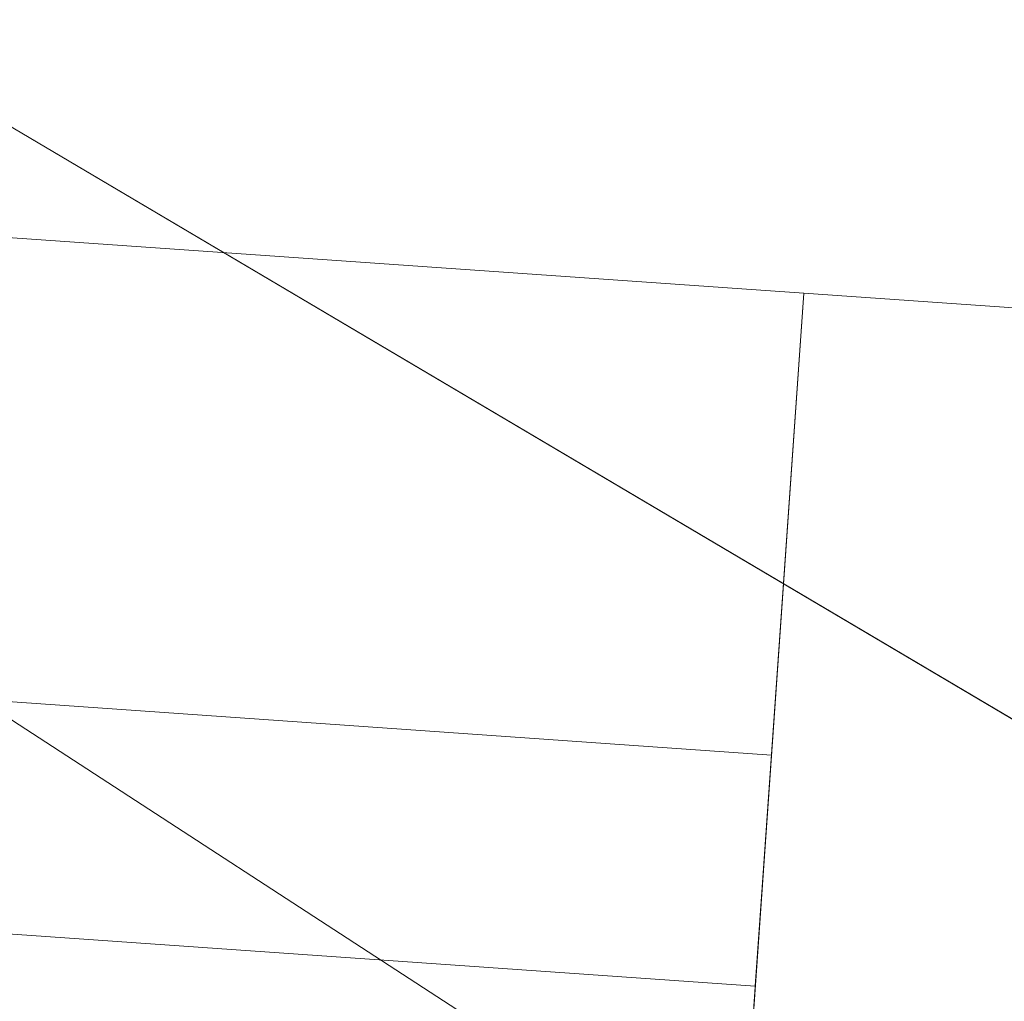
# Model space of a CAD drawing. Header units: millimetres. Extents: x -430348 to -225823, y -86243 to 5084.
# Tile 9 of 256: x -418872 to -418829, y -56927 to -56885. Entities that reach past the tile are written whole.
import ezdxf

# ---------------------------------------------------------------- set-up
doc = ezdxf.new("R2010")
doc.units = ezdxf.units.MM
for name, color, linetype, lineweight in [('A-GLAZ-CURT', 52, 'Continuous', 9), ('A-GLAZ-CWMG', 51, 'Continuous', 9), ('A-ROOF', 132, 'Continuous', 9), ('A-WALL', 113, 'Continuous', 9)]:
    doc.layers.add(name, color=color, linetype=linetype, lineweight=lineweight)

# ---------------------------------------------------------------- blocks, each defined once
blk = doc.blocks.new('System Panel - Glazed-494395-_3D_ Copy 1')
at = {"layer": 'A-GLAZ-CURT', "transparency": 33554471}
mesh = blk.add_polyface(dxfattribs=at)
corners = [(-291.9346414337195, 5), (-291.9346414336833, 5, 865.0000000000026), (291.9346414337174, 5, 865.0000000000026), (291.9346414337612, 5)]
mesh.append_faces([[corners[k] for k in face] for face in [(2, 3, 0, 1)]])
mesh = blk.add_polyface(dxfattribs=at)
corners = [(291.9346414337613, -5), (-291.9346414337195, -5), (-291.9346414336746, 5), (291.9346414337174, 5)]
mesh.append_faces([[corners[k] for k in face] for face in [(0, 1, 2, 3)]])
mesh = blk.add_polyface(dxfattribs=at)
corners = [(-291.9346414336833, -5, 865.0000000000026), (291.9346414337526, -5, 865.0000000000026), (291.9346414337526, 5, 865.0000000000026), (-291.9346414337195, 5, 865.0000000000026)]
mesh.append_faces([[corners[k] for k in face] for face in [(0, 1, 2, 3)]])
mesh = blk.add_polyface(dxfattribs=at)
corners = [(291.9346414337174, -5, 865.0000000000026), (291.9346414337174, -5), (291.9346414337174, 5), (291.9346414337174, 5, 865.0000000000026)]
mesh.append_faces([[corners[k] for k in face] for face in [(0, 1, 2, 3)]])
mesh = blk.add_polyface(dxfattribs=at)
corners = [(-291.9346414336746, -5), (291.9346414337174, -5), (291.9346414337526, -5, 865.0000000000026), (-291.9346414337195, -5, 865.0000000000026)]
mesh.append_faces([[corners[k] for k in face] for face in [(2, 3, 0, 1)]])
blk = doc.blocks.new('System Panel - Glazed-494427-_3D_ Copy 1')
at = {"layer": 'A-GLAZ-CURT', "transparency": 33554471}
mesh = blk.add_polyface(dxfattribs=at)
corners = [(-291.9346414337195, 5), (-291.9346414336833, 5, 1105), (291.9346414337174, 5, 1105), (291.9346414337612, 5)]
mesh.append_faces([[corners[k] for k in face] for face in [(2, 3, 0, 1)]])
mesh = blk.add_polyface(dxfattribs=at)
corners = [(291.9346414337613, -5), (-291.9346414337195, -5), (-291.9346414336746, 5), (291.9346414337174, 5)]
mesh.append_faces([[corners[k] for k in face] for face in [(0, 1, 2, 3)]])
mesh = blk.add_polyface(dxfattribs=at)
corners = [(-291.9346414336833, -5, 1105), (291.9346414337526, -5, 1105), (291.9346414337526, 5, 1105), (-291.9346414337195, 5, 1105)]
mesh.append_faces([[corners[k] for k in face] for face in [(0, 1, 2, 3)]])
mesh = blk.add_polyface(dxfattribs=at)
corners = [(291.9346414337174, -5, 1105), (291.9346414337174, -5), (291.9346414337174, 5), (291.9346414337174, 5, 1105)]
mesh.append_faces([[corners[k] for k in face] for face in [(0, 1, 2, 3)]])
mesh = blk.add_polyface(dxfattribs=at)
corners = [(-291.9346414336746, -5), (291.9346414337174, -5), (291.9346414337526, -5, 1105), (-291.9346414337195, -5, 1105)]
mesh.append_faces([[corners[k] for k in face] for face in [(2, 3, 0, 1)]])
blk = doc.blocks.new('System Panel - Glazed-494438-_3D_ Copy 1')
at = {"layer": 'A-GLAZ-CURT', "transparency": 33554471}
mesh = blk.add_polyface(dxfattribs=at)
corners = [(-291.9346414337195, 5), (-291.9346414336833, 5, 244.9999999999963), (291.9346414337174, 5, 244.9999999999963), (291.9346414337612, 5)]
mesh.append_faces([[corners[k] for k in face] for face in [(2, 3, 0, 1)]])
mesh = blk.add_polyface(dxfattribs=at)
corners = [(291.9346414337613, -5), (-291.9346414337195, -5), (-291.9346414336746, 5), (291.9346414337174, 5)]
mesh.append_faces([[corners[k] for k in face] for face in [(0, 1, 2, 3)]])
mesh = blk.add_polyface(dxfattribs=at)
corners = [(-291.9346414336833, -5, 244.9999999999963), (291.9346414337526, -5, 244.9999999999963), (291.9346414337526, 5, 244.9999999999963), (-291.9346414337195, 5, 244.9999999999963)]
mesh.append_faces([[corners[k] for k in face] for face in [(0, 1, 2, 3)]])
mesh = blk.add_polyface(dxfattribs=at)
corners = [(291.9346414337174, -5, 244.9999999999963), (291.9346414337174, -5), (291.9346414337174, 5), (291.9346414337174, 5, 244.9999999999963)]
mesh.append_faces([[corners[k] for k in face] for face in [(0, 1, 2, 3)]])
mesh = blk.add_polyface(dxfattribs=at)
corners = [(-291.9346414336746, -5), (291.9346414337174, -5), (291.9346414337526, -5, 244.9999999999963), (-291.9346414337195, -5, 244.9999999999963)]
mesh.append_faces([[corners[k] for k in face] for face in [(2, 3, 0, 1)]])
blk = doc.blocks.new('Rectangular Mullion - 50mm x 50mm-494392-_3D_ Copy 1')
at = {"layer": 'A-GLAZ-CWMG'}
mesh = blk.add_polyface(dxfattribs=at)
corners = [(0, 25), (-50, 25), (-50, -25), (0, -25)]
mesh.append_faces([[corners[k] for k in face] for face in [(2, 3, 0, 1)]])
mesh = blk.add_polyface(dxfattribs=at)
corners = [(-50, 25), (0, 25), (0, 25.00000000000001, -583.8692828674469), (-50, 25.00000000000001, -583.8692828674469)]
mesh.append_faces([[corners[k] for k in face] for face in [(3, 0, 1, 2)]])
mesh = blk.add_polyface(dxfattribs=at)
corners = [(-50, -25), (-50, 25), (-50, 25.00000000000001, -583.8692828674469), (-50, -24.99999999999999, -583.8692828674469)]
mesh.append_faces([[corners[k] for k in face] for face in [(3, 0, 1, 2)]])
mesh = blk.add_polyface(dxfattribs=at)
corners = [(0, 25), (0, -25), (0, -24.99999999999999, -583.8692828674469), (0, 25.00000000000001, -583.8692828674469)]
mesh.append_faces([[corners[k] for k in face] for face in [(3, 0, 1, 2)]])
mesh = blk.add_polyface(dxfattribs=at)
corners = [(0, -25), (-50, -25), (-50, -24.99999999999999, -583.8692828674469), (0, -24.99999999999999, -583.8692828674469)]
mesh.append_faces([[corners[k] for k in face] for face in [(3, 0, 1, 2)]])
blk = doc.blocks.new('Rectangular Mullion - 50mm x 50mm-225191-_3D_ Copy 1')
at = {"layer": 'A-GLAZ-CWMG'}
mesh = blk.add_polyface(dxfattribs=at)
corners = [(0, 24.99999999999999), (-50, 24.99999999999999), (-50, -25), (0, -25)]
mesh.append_faces([[corners[k] for k in face] for face in [(3, 0, 1, 2)]])
mesh = blk.add_polyface(dxfattribs=at)
corners = [(-50, -25), (-50, 24.99999999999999), (-50, 24.99999999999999, -940.0000000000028), (-50, -25, -940.0000000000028)]
mesh.append_faces([[corners[k] for k in face] for face in [(3, 0, 1, 2)]])
mesh = blk.add_polyface(dxfattribs=at)
corners = [(0, -25), (-50, -25), (-50, -25, -940.0000000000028), (0, -25, -940.0000000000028)]
mesh.append_faces([[corners[k] for k in face] for face in [(3, 0, 1, 2)]])
blk = doc.blocks.new('Rectangular Mullion - 50mm x 50mm-494393-_3D_ Copy 1')
at = {"layer": 'A-GLAZ-CWMG'}
mesh = blk.add_polyface(dxfattribs=at)
corners = [(0, 25, -583.8692828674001), (0, -25.00000000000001, -583.8692828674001), (-50, -25.00000000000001, -583.8692828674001), (-50, 25, -583.8692828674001)]
mesh.append_faces([[corners[k] for k in face] for face in [(0, 1, 2, 3)]])
mesh = blk.add_polyface(dxfattribs=at)
corners = [(-50, 25.00000000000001), (0, 25.00000000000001), (0, 25, -583.8692828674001), (-50, 25, -583.8692828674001)]
mesh.append_faces([[corners[k] for k in face] for face in [(3, 0, 1, 2)]])
mesh = blk.add_polyface(dxfattribs=at)
corners = [(-50, -25), (-50, 25.00000000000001), (-50, 25, -583.8692828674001), (-50, -25.00000000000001, -583.8692828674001)]
mesh.append_faces([[corners[k] for k in face] for face in [(3, 0, 1, 2)]])
mesh = blk.add_polyface(dxfattribs=at)
corners = [(0, 25.00000000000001), (0, -25), (0, -25.00000000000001, -583.8692828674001), (0, 25, -583.8692828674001)]
mesh.append_faces([[corners[k] for k in face] for face in [(3, 0, 1, 2)]])
mesh = blk.add_polyface(dxfattribs=at)
corners = [(0, -25), (-50, -25), (-50, -25.00000000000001, -583.8692828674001), (0, -25.00000000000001, -583.8692828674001)]
mesh.append_faces([[corners[k] for k in face] for face in [(3, 0, 1, 2)]])
blk = doc.blocks.new('Rectangular Mullion - 50mm x 50mm-494394-_3D_ Copy 1')
at = {"layer": 'A-GLAZ-CWMG'}
mesh = blk.add_polyface(dxfattribs=at)
corners = [(25, 25), (-25, 25), (-25, -25), (25, -25)]
mesh.append_faces([[corners[k] for k in face] for face in [(2, 3, 0, 1)]])
mesh = blk.add_polyface(dxfattribs=at)
corners = [(-25, 25), (25, 25), (25, 25.00000000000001, -583.8692828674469), (-25, 25.00000000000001, -583.8692828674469)]
mesh.append_faces([[corners[k] for k in face] for face in [(3, 0, 1, 2)]])
mesh = blk.add_polyface(dxfattribs=at)
corners = [(-25, -25), (-25, 25), (-25, 25.00000000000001, -583.8692828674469), (-25, -24.99999999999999, -583.8692828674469)]
mesh.append_faces([[corners[k] for k in face] for face in [(3, 0, 1, 2)]])
mesh = blk.add_polyface(dxfattribs=at)
corners = [(25, 25), (25, -25), (25, -24.99999999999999, -583.8692828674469), (25, 25.00000000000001, -583.8692828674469)]
mesh.append_faces([[corners[k] for k in face] for face in [(3, 0, 1, 2)]])
mesh = blk.add_polyface(dxfattribs=at)
corners = [(25, -25), (-25, -25), (-25, -24.99999999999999, -583.8692828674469), (25, -24.99999999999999, -583.8692828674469)]
mesh.append_faces([[corners[k] for k in face] for face in [(3, 0, 1, 2)]])
blk = doc.blocks.new('Rectangular Mullion - 50mm x 50mm-494476-_3D_ Copy 1')
at = {"layer": 'A-GLAZ-CWMG'}
mesh = blk.add_polyface(dxfattribs=at)
corners = [(0, 24.99999999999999, -319.9999999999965), (0, -25, -319.9999999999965), (-50, -25, -319.9999999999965), (-50, 24.99999999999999, -319.9999999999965)]
mesh.append_faces([[corners[k] for k in face] for face in [(3, 0, 1, 2)]])
mesh = blk.add_polyface(dxfattribs=at)
corners = [(-50, -25), (-50, 24.99999999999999), (-50, 24.99999999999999, -319.9999999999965), (-50, -25, -319.9999999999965)]
mesh.append_faces([[corners[k] for k in face] for face in [(3, 0, 1, 2)]])
mesh = blk.add_polyface(dxfattribs=at)
corners = [(0, -25), (-50, -25), (-50, -25, -319.9999999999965), (0, -25, -319.9999999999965)]
mesh.append_faces([[corners[k] for k in face] for face in [(0, 1, 2, 3)]])
blk = doc.blocks.new('Rectangular Mullion - 50mm x 50mm-494475-_3D_ Copy 1')
at = {"layer": 'A-GLAZ-CWMG'}
mesh = blk.add_polyface(dxfattribs=at)
corners = [(0, 24.99999999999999), (-50, 24.99999999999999), (-50, -25), (0, -25)]
mesh.append_faces([[corners[k] for k in face] for face in [(3, 0, 1, 2)]])
mesh = blk.add_polyface(dxfattribs=at)
corners = [(-50, -25), (-50, 24.99999999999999), (-50, 24.99999999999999, -1180), (-50, -25, -1180)]
mesh.append_faces([[corners[k] for k in face] for face in [(0, 1, 2, 3)]])
mesh = blk.add_polyface(dxfattribs=at)
corners = [(0, -25), (-50, -25), (-50, -25, -1180), (0, -25, -1180)]
mesh.append_faces([[corners[k] for k in face] for face in [(0, 1, 2, 3)]])
blk = doc.blocks.new('Walls 121 - Walls 2-496146-_3D_ Copy 1')
at = {"layer": 'A-WALL'}
mesh = blk.add_polyface(dxfattribs=at)
corners = [(-419034.4157745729, -57471.42524221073, 64146.87257296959), (-421072.2754361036, -54863.0838208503, 64146.87257296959), (-420643.1039297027, -54527.77829159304, 64146.87257296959), (-418605.2442681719, -57136.11971295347, 64146.87257296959)]
mesh.append_faces([[corners[k] for k in face] for face in [(3, 0, 1, 2)]])
mesh = blk.add_polyface(dxfattribs=at)
corners = [(-420643.1039297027, -54527.77829159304, 64146.87257296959), (-419624.1759403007, -55831.94664543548, 65439.91903539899), (-418605.2442681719, -57136.11971295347, 64146.87257296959)]
mesh.append_faces([[corners[k] for k in face] for face in [(2, 0, 1)]])
mesh = blk.add_polyface(dxfattribs=at)
corners = [(-420053.3474467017, -56167.25217469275, 65439.91903539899), (-419034.4157745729, -57471.42524221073, 64146.87257296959), (-418605.2442681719, -57136.11971295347, 64146.87257296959), (-419624.1759403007, -55831.94664543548, 65439.91903539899)]
mesh.append_faces([[corners[k] for k in face] for face in [(0, 1, 2, 3)]])

msp = doc.modelspace()

# ---------------------------------------------------------------- block references
at = {"layer": 'A-GLAZ-CURT', "transparency": 33554471, "rotation": 355.9999999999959}
for name, p in [('System Panel - Glazed-494395-_3D_ Copy 1', (-419130.7203436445, -56901.12727308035, 62669.71654808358)), ('System Panel - Glazed-494427-_3D_ Copy 1', (-419130.7203436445, -56901.12727308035, 60049.71654808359)), ('System Panel - Glazed-494438-_3D_ Copy 1', (-419130.7203436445, -56901.12727308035, 63584.71654808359)), ('System Panel - Glazed-494438-_3D_ Copy 1', (-419130.7203436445, -56901.12727308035, 61204.7165480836))]:
    msp.add_blockref(name, p, dxfattribs=at)
at = {"layer": 'A-GLAZ-CWMG', "extrusion": (0.9975640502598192, -0.0697564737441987, 0), "rotation": 90}
for name, p in [('Rectangular Mullion - 50mm x 50mm-494392-_3D_ Copy 1', (-85999.600075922, 63879.71654808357, -413848.5823422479)), ('Rectangular Mullion - 50mm x 50mm-494394-_3D_ Copy 1', (-85999.600075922, 63559.71654808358, -413848.5823422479)), ('Rectangular Mullion - 50mm x 50mm-494392-_3D_ Copy 1', (-85999.600075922, 61499.71654808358, -413848.5823422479)), ('Rectangular Mullion - 50mm x 50mm-494394-_3D_ Copy 1', (-85999.600075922, 61179.71654808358, -413848.5823422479))]:
    msp.add_blockref(name, p, dxfattribs=at)
at = {"layer": 'A-GLAZ-CWMG', "extrusion": (-0.9975640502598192, 0.0697564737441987, 0), "rotation": 270}
for p in [(85999.600075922, 62619.71654808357, 414432.4516251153), (85999.600075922, 59999.71654808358, 414432.4516251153)]:
    msp.add_blockref('Rectangular Mullion - 50mm x 50mm-494393-_3D_ Copy 1', p, dxfattribs=at)
at = {"layer": 'A-GLAZ-CWMG', "extrusion": (0, 0, -1), "rotation": 184.0000000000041}
for name, p in [('Rectangular Mullion - 50mm x 50mm-225191-_3D_ Copy 1', (418789.6186378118, -56924.97942791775, -62619.71654808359)), ('Rectangular Mullion - 50mm x 50mm-494476-_3D_ Copy 1', (418789.6186378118, -56924.97942791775, -63559.71654808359)), ('Rectangular Mullion - 50mm x 50mm-494475-_3D_ Copy 1', (418789.6186378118, -56924.97942791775, -59999.71654808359)), ('Rectangular Mullion - 50mm x 50mm-494476-_3D_ Copy 1', (418789.6186378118, -56924.97942791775, -61179.7165480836))]:
    msp.add_blockref(name, p, dxfattribs=at)
at = {"layer": 'A-WALL'}
msp.add_blockref('Walls 121 - Walls 2-496146-_3D_ Copy 1', (0, 0), dxfattribs=at)

# ---------------------------------------------------------------- meshes
at = {"layer": 'A-ROOF'}
mesh = msp.add_polyface(dxfattribs=at)
corners = [(-408771.2222923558, -59279.48074339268, 64146.87257296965), (-420994.8152163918, -43834.53035938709, 64146.87257296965), (-422471.6930806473, -47233.55460076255, 66446.87257296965)]
mesh.append_faces([[corners[k] for k in face] for face in [(0, 1, 2)]])
mesh = msp.add_polyface(dxfattribs=at)
corners = [(-420994.8152163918, -43834.53035938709, 64046.87257296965), (-408771.2222923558, -59279.48074339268, 64046.87257296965), (-422471.6930806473, -47233.55460076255, 66346.87257296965)]
mesh.append_faces([[corners[k] for k in face] for face in [(2, 0, 1)]])
mesh = msp.add_polyface(dxfattribs=at)
corners = [(-408771.2222923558, -59279.48074339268, 64146.87257296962), (-408771.2222923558, -59279.48074339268, 64046.87257296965), (-420994.8152163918, -43834.53035938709, 64046.87257296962), (-420994.8152163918, -43834.53035938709, 64146.87257296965)]
mesh.append_faces([[corners[k] for k in face] for face in [(3, 0, 1, 2)]])
mesh = msp.add_polyface(dxfattribs=at)
corners = [(-427089.0329073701, -46656.32695874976, 64146.87257296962), (-427089.0329073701, -46656.32695874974, 64046.87257296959), (-426578.1901788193, -47297.79940370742, 64046.87257296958), (-426296.3276216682, -47651.73820634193, 64046.87257296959), (-425539.9087077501, -48601.58414327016, 64046.87257296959), (-425209.6845134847, -49016.2513381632, 64046.87257296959), (-423074.5492740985, -51697.37088000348, 64046.87257296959), (-422814.9263499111, -52023.38306073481, 64046.87257296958), (-421640.0755497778, -53498.65983987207, 64046.87257296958), (-421401.1676749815, -53798.65983987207, 64046.87257296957), (-420439.5279553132, -55006.20444737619, 64046.87257296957), (-420178.8030965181, -55333.60034299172, 64046.87257296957), (-416924.4889170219, -59420.0887213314, 64046.87257296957), (-416663.7640582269, -59747.48461694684, 64046.87257296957), (-415364.9136873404, -61378.46941222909, 64046.87257296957), (-415096.8908607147, -61715.02946934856, 64046.87257296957), (-412748.5703787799, -64663.84873778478, 64046.87257296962), (-412748.5703787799, -64663.84873778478, 64146.87257296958)]
mesh.append_faces([[corners[k] for k in face] for face in [(17, 15, 16)]], dxfattribs={"vtx0": -1})
mesh.append_faces([[corners[k] for k in face] for face in [(4, 0, 3)]], dxfattribs={"vtx0": -1, "vtx1": -1})
mesh.append_faces([[corners[k] for k in face] for face in [(0, 10, 11, 17)]], dxfattribs={"vtx0": -1, "vtx2": -1})
mesh.append_faces([[corners[k] for k in face] for face in [(0, 8, 9, 10), (17, 13, 14, 15), (17, 11, 12, 13)]], dxfattribs={"vtx0": -1, "vtx3": -1})
mesh.append_faces([[corners[k] for k in face] for face in [(5, 6, 0, 4), (7, 8, 0, 6)]], dxfattribs={"vtx1": -1, "vtx2": -1})
mesh.append_faces([[corners[k] for k in face] for face in [(0, 1, 2, 3)]], dxfattribs={"vtx3": -1})
mesh = msp.add_polyface(dxfattribs=at)
corners = [(-427089.0329073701, -46656.32695874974, 64146.87257296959), (-412748.5703787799, -64663.84873778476, 64146.87257296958), (-422471.6930806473, -47233.55460076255, 66446.87257296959)]
mesh.append_faces([[corners[k] for k in face] for face in [(0, 1, 2)]])
mesh = msp.add_polyface(dxfattribs=at)
corners = [(-412748.5703787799, -64663.84873778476, 64046.87257296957), (-415096.8908607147, -61715.02946934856, 64046.87257296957), (-415364.9136873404, -61378.46941222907, 64046.87257296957), (-416663.7640582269, -59747.48461694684, 64046.87257296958), (-416924.4889170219, -59420.08872133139, 64046.87257296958), (-420178.8030965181, -55333.60034299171, 64046.87257296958), (-420439.5279553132, -55006.20444737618, 64046.87257296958), (-421401.1676749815, -53798.65983987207, 64046.87257296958), (-421640.0755497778, -53498.65983987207, 64046.87257296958), (-422814.9263499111, -52023.3830607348, 64046.87257296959), (-423074.5492740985, -51697.37088000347, 64046.87257296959), (-425209.6845134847, -49016.2513381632, 64046.87257296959), (-425539.9087077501, -48601.58414327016, 64046.87257296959), (-426296.3276216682, -47651.73820634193, 64046.87257296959), (-426578.1901788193, -47297.79940370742, 64046.87257296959), (-427089.0329073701, -46656.32695874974, 64046.87257296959), (-426548.1159340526, -46723.94862853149, 64316.3153875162), (-426462.1191291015, -46734.6993496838, 64359.15231501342), (-422471.6930806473, -47233.55460076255, 66346.87257296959)]
mesh.append_faces([[corners[k] for k in face] for face in [(12, 17, 18, 11)]], dxfattribs={"vtx0": -1, "vtx2": -1})
mesh.append_faces([[corners[k] for k in face] for face in [(1, 2, 18, 0)]], dxfattribs={"vtx1": -1})
mesh.append_faces([[corners[k] for k in face] for face in [(13, 14, 17, 12), (10, 11, 18, 9), (3, 4, 18, 2), (7, 8, 18, 6), (5, 6, 18, 4), (8, 9, 18)]], dxfattribs={"vtx1": -1, "vtx2": -1})
mesh.append_faces([[corners[k] for k in face] for face in [(14, 15, 16, 17)]], dxfattribs={"vtx3": -1})
mesh = msp.add_polyface(dxfattribs=at)
corners = [(-410680.1000295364, -62019.96776662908, 66446.87257296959), (-418142.8583996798, -52661.82352439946, 66446.87257296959), (-418695.6522153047, -51968.63154279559, 66446.87257296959), (-422471.6930806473, -47233.55460076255, 66446.87257296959), (-412748.5703787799, -64663.84873778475, 64146.87257296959)]
mesh.append_faces([[corners[k] for k in face] for face in [(4, 0, 1), (2, 3, 4, 1)]], dxfattribs={"vtx2": -1})
mesh = msp.add_polyface(dxfattribs=at)
corners = [(-422471.6930806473, -47233.55460076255, 66446.87257296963), (-418695.6522153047, -51968.63154279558, 66446.87257296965), (-418142.8583996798, -52661.82352439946, 66446.87257296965), (-410680.1000295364, -62019.96776662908, 66446.87257296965), (-408771.2222923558, -59279.48074339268, 64146.87257296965)]
mesh.append_faces([[corners[k] for k in face] for face in [(1, 4, 0)]], dxfattribs={"vtx0": -1})
mesh.append_faces([[corners[k] for k in face] for face in [(2, 3, 4, 1)]], dxfattribs={"vtx2": -1})
mesh = msp.add_polyface(dxfattribs=at)
corners = [(-422471.6930806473, -47233.55460076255, 66346.87257296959), (-418695.6520906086, -51968.63169916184, 66346.87257296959), (-418142.8582749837, -52661.82368076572, 66346.87257296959), (-410680.1000295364, -62019.96776662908, 66346.87257296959), (-412748.5703787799, -64663.84873778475, 64046.87257296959)]
mesh.append_faces([[corners[k] for k in face] for face in [(2, 3, 4, 1), (4, 0, 1)]], dxfattribs={"vtx2": -1})
mesh = msp.add_polyface(dxfattribs=at)
corners = [(-408771.2222923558, -59279.48074339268, 64046.87257296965), (-410680.1000295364, -62019.96776662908, 66346.87257296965), (-418142.8582749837, -52661.82368076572, 66346.87257296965), (-418695.6520906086, -51968.63169916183, 66346.87257296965), (-422471.6930806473, -47233.55460076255, 66346.87257296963)]
mesh.append_faces([[corners[k] for k in face] for face in [(4, 0, 3)]], dxfattribs={"vtx1": -1})
mesh.append_faces([[corners[k] for k in face] for face in [(0, 1, 2, 3)]], dxfattribs={"vtx3": -1})
mesh = msp.add_polyface(dxfattribs=at)
corners = [(-420854.5966876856, -54484.99676505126, 64146.87257296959), (-418333.2790212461, -54652.34139672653, 65467.93271707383), (-418189.9840185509, -54909.22122041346, 65434.0363530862), (-418590.9018168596, -57327.55045578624, 64146.87257296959), (-418692.0872816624, -57200.49043540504, 64146.87257296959), (-418290.0742123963, -54775.5545445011, 65437.55276746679), (-420753.4100344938, -54612.05827770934, 64146.87257296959)]
mesh.append_faces([[corners[k] for k in face] for face in [(1, 2, 5)]], dxfattribs={"vtx1": -1, "vtx2": -1})
mesh.append_faces([[corners[k] for k in face] for face in [(6, 0, 1, 5)]], dxfattribs={"vtx2": -1})
mesh.append_faces([[corners[k] for k in face] for face in [(2, 3, 4, 5)]], dxfattribs={"vtx3": -1})
mesh = msp.add_polyface(dxfattribs=at)
corners = [(-418908.3344060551, -57632.80203482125, 64113.77439447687), (-418564.510906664, -57360.68989526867, 64113.77439447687), (-418590.9018168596, -57327.55045578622, 64146.87257296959), (-418189.9840185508, -54909.22122041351, 65434.03635308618), (-418148.9196164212, -54664.14888234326, 65564.26572499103), (-420058.5934852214, -56171.35082918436, 65566.82085690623)]
mesh.append_faces([[corners[k] for k in face] for face in [(2, 5, 0, 1), (5, 2, 3, 4)]], dxfattribs={"vtx0": -1})
mesh = msp.add_polyface(dxfattribs=at)
corners = [(-416947.9867391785, -56081.32460862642, 63986.87257296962), (-418908.3344060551, -57632.80203482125, 63986.87257296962), (-420058.5934852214, -56171.35082918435, 65439.91903539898), (-418290.0742123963, -54775.55454450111, 65437.55276746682), (-418692.0872816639, -57200.4904354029, 64146.87257296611), (-418612.3520472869, -57300.61509782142, 64046.87257296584), (-416994.9124142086, -56021.70361924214, 64046.15068460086)]
mesh.append_faces([[corners[k] for k in face] for face in [(3, 4, 2)]], dxfattribs={"vtx1": -1})
mesh.append_faces([[corners[k] for k in face] for face in [(1, 2, 4, 5)]], dxfattribs={"vtx1": -1, "vtx3": -1})
mesh.append_faces([[corners[k] for k in face] for face in [(5, 6, 0, 1)]], dxfattribs={"vtx3": -1})
mesh = msp.add_polyface(dxfattribs=at)
corners = [(-416947.9867391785, -56081.32460862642, 63986.87257296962), (-416947.9867391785, -56081.32460862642, 64046.15083634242), (-418564.510906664, -57360.6898952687, 64046.87257296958), (-418564.510906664, -57360.68989526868, 64113.77439447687), (-418908.3344060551, -57632.80203482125, 64113.77439447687), (-418908.3344060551, -57632.80203482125, 63986.87257296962)]
mesh.append_faces([[corners[k] for k in face] for face in [(0, 1, 2, 5)]], dxfattribs={"vtx2": -1})
mesh.append_faces([[corners[k] for k in face] for face in [(2, 3, 4, 5)]], dxfattribs={"vtx3": -1})
at = {"layer": 'A-WALL'}
mesh = msp.add_polyface(dxfattribs=at)
corners = [(-409203.1820447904, -59554.16048054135, 57947.5), (-421204.3576750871, -44390.24236648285, 57947.5), (-421390.5459399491, -44154.98678076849, 57947.5), (-421157.387566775, -43966.17885296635, 57947.5), (-408820.5954641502, -59554.16048054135, 57947.5)]
mesh.append_faces([[corners[k] for k in face] for face in [(1, 4, 0)]], dxfattribs={"vtx0": -1})
mesh.append_faces([[corners[k] for k in face] for face in [(3, 4, 1, 2)]], dxfattribs={"vtx1": -1})
mesh = msp.add_polyface(dxfattribs=at)
corners = [(-408820.5954641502, -59554.16048054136, 57947.5), (-421157.387566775, -43966.17885296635, 57947.5), (-421157.387566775, -43966.17885296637, 64165.63937539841), (-421089.3626950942, -44052.13073098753, 64194.11508115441), (-409648.3056324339, -58508.31883963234, 64194.11508115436), (-408896.0984863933, -59458.75968965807, 64197.33545526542), (-408858.3330681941, -59506.4776571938, 64234.65952255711), (-408820.5954641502, -59554.16048054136, 64272.06905892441), (-409682.8843509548, -58464.62738203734, 64046.87257296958), (-409682.8843509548, -58464.62738203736, 62746.87257296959), (-409012.6485252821, -59311.49451328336, 62746.87257296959), (-409012.6485252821, -59311.49451328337, 64046.87257296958), (-411718.4153770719, -55892.66053899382, 64046.87257296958), (-411718.4153770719, -55892.66053899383, 62746.87257296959), (-410663.4145403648, -57225.69213447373, 62746.87257296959), (-410663.4145403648, -57225.69213447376, 64046.87257296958), (-413356.7696176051, -53822.5408848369, 64046.87257296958), (-413356.7696176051, -53822.54088483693, 62746.87257296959), (-412785.8279883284, -54543.94621886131, 62746.87257296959), (-412785.8279883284, -54543.94621886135, 64046.87257296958), (-415255.7711236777, -51423.08401297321, 64046.87257296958), (-415255.7711236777, -51423.08401297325, 62746.87257296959), (-414362.1233561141, -52552.24018796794, 62746.87257296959), (-414362.1233561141, -52552.24018796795, 64046.87257296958), (-417787.7731317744, -48223.80818382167, 64046.87257296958), (-417787.7731317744, -48223.80818382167, 62746.87257296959), (-416918.9489133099, -49321.59890951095, 62746.87257296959), (-416918.9489133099, -49321.59890951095, 64046.87257296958), (-419314.4214013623, -46294.83305153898, 64046.87257296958), (-419314.4214013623, -46294.83305153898, 62746.87257296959), (-418780.715095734, -46969.19021160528, 62746.87257296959), (-418780.715095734, -46969.1902116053, 64046.87257296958), (-420257.7162671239, -45102.94597793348, 64046.87257296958), (-420257.7162671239, -45102.94597793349, 62746.87257296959), (-419810.892383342, -45667.52406543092, 62746.87257296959), (-419810.892383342, -45667.52406543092, 64046.87257296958), (-409762.8384090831, -58363.60254683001, 61186.87257296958), (-409762.8384090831, -58363.60254683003, 60326.87257296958), (-409440.1322707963, -58771.35338780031, 60326.87257296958), (-409440.1322707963, -58771.35338780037, 61186.87257296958), (-409223.6486926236, -59044.8881941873, 61186.87257296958), (-409223.6486926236, -59044.88819418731, 60326.87257296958), (-408900.9425543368, -59452.63903515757, 60326.87257296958), (-408900.9425543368, -59452.63903515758, 61186.87257296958), (-412034.1931516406, -55493.66393538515, 61286.87257296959), (-412034.1931516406, -55493.66393538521, 60066.87257296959), (-410582.0155293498, -57328.54271975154, 60066.87257296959), (-410582.0155293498, -57328.54271975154, 61286.87257296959), (-413200.899959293, -54019.48781803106, 61066.87257296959), (-413200.899959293, -54019.48781803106, 60086.87257296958), (-412878.1938210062, -54427.23865900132, 60086.87257296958), (-412878.1938210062, -54427.23865900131, 61066.87257296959), (-414373.8126542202, -52537.47033835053, 61386.87257296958), (-414373.8126542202, -52537.47033835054, 60086.87257296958), (-413815.282799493, -53243.19294772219, 60086.87257296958), (-413815.2827994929, -53243.19294772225, 61386.87257296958), (-415763.9314037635, -50781.00517724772, 61286.87257296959), (-415763.9314037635, -50781.00517724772, 60266.87257296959), (-415205.4015490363, -51486.72778661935, 60266.87257296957), (-415205.4015490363, -51486.72778661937, 61286.87257296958), (-417713.3024844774, -48317.90453173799, 61286.87257296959), (-417713.3024844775, -48317.90453173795, 60086.87257296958), (-416887.9194769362, -49360.80572114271, 60086.87257296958), (-416887.9194769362, -49360.80572114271, 61286.87257296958), (-419264.7743031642, -46357.56395014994, 61286.87257296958), (-419264.7743031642, -46357.56395014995, 59086.87257296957), (-418582.1267029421, -47220.11380604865, 59086.87257296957), (-418582.1267029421, -47220.11380604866, 61286.87257296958), (-420257.7162671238, -45102.94597793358, 61106.87257296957), (-420257.7162671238, -45102.94597793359, 60086.87257296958), (-419810.892383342, -45667.52406543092, 60086.87257296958), (-419810.892383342, -45667.52406543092, 61106.87257296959)]
mesh.append_faces([[corners[k] for k in face] for face in [(11, 5, 10), (65, 70, 64)]], dxfattribs={"vtx0": -1, "vtx1": -1})
mesh.append_faces([[corners[k] for k in face] for face in [(50, 45, 0, 49), (54, 49, 0, 53), (10, 7, 43), (62, 57, 66), (21, 56, 26, 20), (33, 68, 2)]], dxfattribs={"vtx0": -1, "vtx1": -1, "vtx2": -1})
mesh.append_faces([[corners[k] for k in face] for face in [(55, 22, 17, 48)]], dxfattribs={"vtx0": -1, "vtx1": -1, "vtx2": -1, "vtx3": -1})
mesh.append_faces([[corners[k] for k in face] for face in [(18, 44, 51, 48), (4, 8, 15, 12), (4, 16, 23, 20), (65, 1, 69, 70), (66, 53, 0, 1), (60, 67, 25, 26), (3, 28, 35, 32)]], dxfattribs={"vtx0": -1, "vtx1": -1, "vtx3": -1})
mesh.append_faces([[corners[k] for k in face] for face in [(0, 42, 43, 7), (47, 36, 37, 46), (45, 50, 51, 44), (15, 8, 9, 14), (39, 9, 10), (13, 18, 19, 12), (17, 22, 23, 16), (57, 62, 63, 56), (67, 60, 61, 66), (34, 71, 68, 33), (52, 21, 22, 55), (20, 26, 27), (3, 32, 33, 2)]], dxfattribs={"vtx0": -1, "vtx2": -1})
mesh.append_faces([[corners[k] for k in face] for face in [(10, 43, 40, 39), (9, 39, 36, 47), (13, 47, 44, 18), (47, 13, 14, 9), (64, 70, 71, 34)]], dxfattribs={"vtx0": -1, "vtx2": -1, "vtx3": -1})
mesh.append_faces([[corners[k] for k in face] for face in [(45, 46, 0), (6, 7, 10, 5), (17, 18, 48), (61, 62, 66), (65, 66, 1), (27, 24, 3)]], dxfattribs={"vtx1": -1, "vtx2": -1})
mesh.append_faces([[corners[k] for k in face] for face in [(41, 42, 0, 38), (37, 38, 0, 46), (19, 16, 4, 12), (3, 4, 20, 27), (57, 58, 53, 66), (63, 60, 26, 56), (59, 56, 21, 52), (67, 64, 30, 25), (29, 30, 64, 34), (31, 28, 3, 24)]], dxfattribs={"vtx1": -1, "vtx2": -1, "vtx3": -1})
mesh.append_faces([[corners[k] for k in face] for face in [(40, 41, 38, 39), (54, 55, 48, 49), (4, 5, 11, 8), (52, 53, 58, 59), (68, 69, 1, 2), (24, 25, 30, 31), (28, 29, 34, 35)]], dxfattribs={"vtx1": -1, "vtx3": -1})
mesh = msp.add_polyface(dxfattribs=at)
corners = [(-421224.961007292, -44364.20931338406, 64405.28766732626), (-421204.3576750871, -44390.24236648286, 64405.28766732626), (-410906.2029577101, -57402.33215425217, 64405.28766732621), (-409648.3056324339, -58508.31883963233, 64194.11508115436), (-421089.3626950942, -44052.1307309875, 64194.11508115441)]
mesh.append_faces([[corners[k] for k in face] for face in [(2, 3, 4)]], dxfattribs={"vtx2": -1})
mesh.append_faces([[corners[k] for k in face] for face in [(4, 0, 1, 2)]], dxfattribs={"vtx3": -1})
mesh = msp.add_polyface(dxfattribs=at)
corners = [(-421390.5459399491, -44154.98678076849, 57947.5), (-421204.3576750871, -44390.24236648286, 57947.5), (-409203.1820447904, -59554.16048054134, 57947.5), (-409203.1820447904, -59554.16048054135, 60326.87257296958), (-409458.8895624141, -59231.06481242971, 60326.87257296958), (-409458.8895624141, -59231.06481242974, 61186.87257296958), (-409203.1820447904, -59554.16048054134, 61186.87257296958), (-409203.1820447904, -59554.16048054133, 64412.57869678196), (-410906.2029577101, -57402.33215425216, 64405.28766732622), (-421204.3576750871, -44390.24236648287, 64405.28766732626), (-421224.961007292, -44364.20931338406, 64405.28766732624), (-421390.5459399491, -44154.98678076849, 64335.97261088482), (-409918.1252207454, -58650.80400027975, 62746.87257296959), (-409918.1252207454, -58650.80400027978, 64046.87257296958), (-409247.8893950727, -59497.67113152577, 64046.87257296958), (-409247.8893950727, -59497.67113152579, 62746.87257296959), (-411953.6562468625, -56078.83715723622, 62746.87257296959), (-411953.6562468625, -56078.83715723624, 64046.87257296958), (-410898.6554101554, -57411.86875271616, 64046.87257296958), (-410898.6554101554, -57411.8687527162, 62746.87257296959), (-413592.0104873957, -54008.71750307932, 62746.87257296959), (-413592.0104873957, -54008.71750307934, 64046.87257296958), (-413021.0688581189, -54730.12283710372, 64046.87257296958), (-413021.0688581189, -54730.12283710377, 62746.87257296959), (-415491.0119934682, -51609.26063121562, 62746.87257296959), (-415491.0119934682, -51609.26063121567, 64046.87257296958), (-414597.3642259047, -52738.41680621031, 64046.87257296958), (-414597.3642259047, -52738.41680621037, 62746.87257296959), (-418023.014001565, -48409.98480206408, 62746.87257296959), (-418023.014001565, -48409.98480206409, 64046.87257296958), (-417154.1897831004, -49507.77552775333, 64046.87257296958), (-417154.1897831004, -49507.77552775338, 62746.87257296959), (-419549.6622711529, -46481.0096697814, 62746.87257296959), (-419549.6622711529, -46481.00966978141, 64046.87257296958), (-419015.9559655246, -47155.3668298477, 64046.87257296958), (-419015.9559655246, -47155.36682984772, 62746.87257296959), (-420492.9571369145, -45289.12259617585, 62746.87257296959), (-420492.9571369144, -45289.12259617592, 64046.87257296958), (-420046.1332531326, -45853.70068367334, 64046.87257296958), (-420046.1332531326, -45853.70068367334, 62746.87257296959), (-409998.0792788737, -58549.77916507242, 60326.87257296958), (-409998.0792788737, -58549.77916507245, 61186.87257296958), (-409675.3731405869, -58957.53000604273, 61186.87257296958), (-409675.3731405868, -58957.5300060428, 60326.87257296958), (-412269.4340214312, -55679.84055362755, 60066.87257296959), (-412269.4340214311, -55679.84055362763, 61286.87257296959), (-410817.2563991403, -57514.71933799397, 61286.87257296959), (-410817.2563991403, -57514.71933799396, 60066.87257296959), (-413436.1408290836, -54205.66443627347, 60086.87257296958), (-413436.1408290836, -54205.66443627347, 61066.87257296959), (-413113.4346907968, -54613.41527724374, 61066.87257296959), (-413113.4346907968, -54613.41527724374, 60086.87257296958), (-414609.0535240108, -52723.64695659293, 60086.87257296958), (-414609.0535240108, -52723.64695659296, 61386.87257296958), (-414050.5236692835, -53429.3695659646, 61386.87257296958), (-414050.5236692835, -53429.3695659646, 60086.87257296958), (-415999.1722735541, -50967.18179549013, 60266.87257296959), (-415999.1722735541, -50967.18179549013, 61286.87257296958), (-415440.6424188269, -51672.90440486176, 61286.87257296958), (-415440.6424188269, -51672.90440486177, 60266.87257296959), (-417948.543354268, -48504.08114998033, 60086.87257296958), (-417948.543354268, -48504.08114998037, 61286.87257296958), (-417123.1603467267, -49546.98233938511, 61286.87257296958), (-417123.1603467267, -49546.98233938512, 60086.87257296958), (-419500.0151729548, -46543.74056839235, 59086.87257296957), (-419500.0151729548, -46543.74056839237, 61286.87257296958), (-418817.3675727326, -47406.29042429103, 61286.87257296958), (-418817.3675727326, -47406.29042429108, 59086.87257296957), (-420492.9571369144, -45289.12259617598, 60086.87257296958), (-420492.9571369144, -45289.12259617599, 61106.87257296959), (-420046.1332531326, -45853.70068367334, 61106.87257296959), (-420046.1332531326, -45853.70068367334, 60086.87257296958)]
mesh.append_faces([[corners[k] for k in face] for face in [(68, 64, 71), (56, 52, 59), (36, 69, 39), (28, 61, 31), (4, 43, 2, 3), (19, 12, 18)]], dxfattribs={"vtx0": -1, "vtx1": -1})
mesh.append_faces([[corners[k] for k in face] for face in [(61, 28, 66, 60), (62, 57, 31, 61), (32, 39, 65, 35), (36, 11, 69), (30, 25, 9, 29), (52, 67, 2), (54, 20, 27, 53), (20, 54, 49, 23), (13, 8, 18, 12)]], dxfattribs={"vtx0": -1, "vtx1": -1, "vtx2": -1})
mesh.append_faces([[corners[k] for k in face] for face in [(67, 52, 56, 63)]], dxfattribs={"vtx0": -1, "vtx1": -1, "vtx2": -1, "vtx3": -1})
mesh.append_faces([[corners[k] for k in face] for face in [(2, 44, 51, 48), (2, 48, 55, 52), (15, 42, 5, 6), (8, 26, 21, 22), (8, 22, 17, 18), (16, 23, 45, 46), (46, 12, 19, 16)]], dxfattribs={"vtx0": -1, "vtx1": -1, "vtx3": -1})
mesh.append_faces([[corners[k] for k in face] for face in [(0, 68, 69, 11), (65, 70, 71, 64), (53, 58, 59, 52), (60, 66, 67), (39, 32, 33, 38), (31, 24, 25, 30), (29, 34, 35, 28), (55, 48, 49, 54), (43, 4, 5, 42), (42, 15, 12), (7, 14, 15, 6)]], dxfattribs={"vtx0": -1, "vtx2": -1})
mesh.append_faces([[corners[k] for k in face] for face in [(68, 0, 1, 64), (39, 69, 70, 65), (35, 65, 66, 28), (9, 37, 38, 33), (9, 33, 34, 29), (53, 27, 24, 58), (23, 49, 50, 45), (2, 43, 40, 47)]], dxfattribs={"vtx0": -1, "vtx2": -1, "vtx3": -1})
mesh.append_faces([[corners[k] for k in face] for face in [(63, 60, 67), (36, 37, 9), (47, 44, 2)]], dxfattribs={"vtx1": -1, "vtx2": -1})
mesh.append_faces([[corners[k] for k in face] for face in [(57, 58, 24, 31), (41, 42, 12, 46)]], dxfattribs={"vtx1": -1, "vtx2": -1, "vtx3": -1})
mesh.append_faces([[corners[k] for k in face] for face in [(67, 64, 1, 2), (62, 63, 56, 57), (8, 9, 25, 26), (50, 51, 44, 45), (46, 47, 40, 41), (26, 27, 20, 21), (16, 17, 22, 23), (13, 14, 7, 8)]], dxfattribs={"vtx1": -1, "vtx3": -1})
mesh.append_faces([[corners[k] for k in face] for face in [(9, 10, 11, 36)]], dxfattribs={"vtx2": -1, "vtx3": -1})
mesh = msp.add_polyface(dxfattribs=at)
corners = [(-418331.8162896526, -56998.81079242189, 57947.5), (-418734.5227404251, -56970.65081417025, 57947.5), (-419465.6047014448, -56919.52858336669, 57947.5), (-419714.1409709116, -56601.41666496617, 57947.5), (-419311.4345201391, -56629.5766432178, 57947.5), (-418580.3525591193, -56680.69887402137, 57947.5)]
mesh.append_faces([[corners[k] for k in face] for face in [(4, 1, 2, 3)]], dxfattribs={"vtx0": -1})
mesh.append_faces([[corners[k] for k in face] for face in [(5, 0, 1, 4)]], dxfattribs={"vtx2": -1})
mesh = msp.add_polyface(dxfattribs=at)
corners = [(-418771.6017151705, -56667.32543025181, 63879.71654808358), (-418792.5286572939, -56966.59464532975, 63879.71654808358), (-419465.6047014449, -56919.52858336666, 63879.71654808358), (-419714.1409709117, -56601.41666496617, 63879.71654808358), (-419311.4345201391, -56629.57664321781, 63879.71654808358)]
mesh.append_faces([[corners[k] for k in face] for face in [(4, 1, 2, 3)]], dxfattribs={"vtx0": -1})
mesh.append_faces([[corners[k] for k in face] for face in [(0, 1, 4)]], dxfattribs={"vtx1": -1})
mesh = msp.add_polyface(dxfattribs=at)
corners = [(-418792.5286572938, -56966.59464532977, 62619.71654808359), (-418771.6017151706, -56667.32543025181, 62619.71654808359), (-419311.4345201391, -56629.5766432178, 62619.71654808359), (-419714.1409709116, -56601.41666496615, 62619.71654808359), (-419465.6047014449, -56919.52858336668, 62619.71654808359)]
mesh.append_faces([[corners[k] for k in face] for face in [(2, 4, 0, 1)]], dxfattribs={"vtx0": -1})
mesh.append_faces([[corners[k] for k in face] for face in [(3, 4, 2)]], dxfattribs={"vtx1": -1})
mesh = msp.add_polyface(dxfattribs=at)
corners = [(-418771.6017151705, -56667.32543025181, 61499.71654808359), (-418792.5286572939, -56966.59464532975, 61499.71654808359), (-419465.6047014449, -56919.52858336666, 61499.71654808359), (-419714.1409709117, -56601.41666496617, 61499.71654808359), (-419311.4345201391, -56629.57664321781, 61499.71654808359)]
mesh.append_faces([[corners[k] for k in face] for face in [(4, 1, 2, 3)]], dxfattribs={"vtx0": -1})
mesh.append_faces([[corners[k] for k in face] for face in [(0, 1, 4)]], dxfattribs={"vtx1": -1})
mesh = msp.add_polyface(dxfattribs=at)
corners = [(-418792.5286572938, -56966.59464532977, 59999.71654808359), (-418771.6017151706, -56667.32543025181, 59999.71654808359), (-419311.4345201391, -56629.57664321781, 59999.71654808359), (-419714.1409709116, -56601.41666496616, 59999.71654808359), (-419465.6047014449, -56919.52858336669, 59999.71654808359)]
mesh.append_faces([[corners[k] for k in face] for face in [(2, 4, 0, 1)]], dxfattribs={"vtx0": -1})
mesh.append_faces([[corners[k] for k in face] for face in [(3, 4, 2)]], dxfattribs={"vtx1": -1})
mesh = msp.add_polyface(dxfattribs=at)
corners = [(-418883.4135311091, -56960.23935584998, 64046.87257296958), (-418734.5227404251, -56970.65081417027, 64124.65165613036), (-418331.8162896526, -56998.81079242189, 64335.0215411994), (-418580.3525591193, -56680.69887402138, 64337.6742290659), (-419137.0277826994, -56641.77235034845, 64046.87257296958)]
mesh.append_faces([[corners[k] for k in face] for face in [(1, 2, 3)]], dxfattribs={"vtx2": -1})
mesh.append_faces([[corners[k] for k in face] for face in [(3, 4, 0, 1)]], dxfattribs={"vtx3": -1})
mesh = msp.add_polyface(dxfattribs=at)
corners = [(-419465.6047014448, -56919.52858336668, 57947.5), (-418734.5227404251, -56970.65081417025, 57947.5), (-418331.8162896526, -56998.81079242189, 57947.5), (-418331.8162896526, -56998.81079242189, 64335.02154119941), (-418734.5227404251, -56970.65081417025, 64124.65165613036), (-418883.4135311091, -56960.23935584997, 64046.87257296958), (-418883.4135311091, -56960.23935584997, 64146.87257296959), (-419465.6047014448, -56919.52858336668, 64146.87257296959), (-419465.6047014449, -56919.52858336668, 63879.71654808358), (-418792.5286572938, -56966.59464532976, 63879.71654808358), (-418792.5286572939, -56966.59464532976, 62619.71654808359), (-419465.6047014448, -56919.52858336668, 62619.71654808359), (-419465.6047014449, -56919.52858336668, 61499.71654808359), (-418792.5286572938, -56966.59464532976, 61499.71654808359), (-418792.5286572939, -56966.59464532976, 59999.71654808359), (-419465.6047014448, -56919.52858336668, 59999.71654808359)]
mesh.append_faces([[corners[k] for k in face] for face in [(5, 8, 9), (2, 13, 14, 1), (9, 4, 5)]], dxfattribs={"vtx0": -1, "vtx2": -1})
mesh.append_faces([[corners[k] for k in face] for face in [(13, 2, 3, 10)]], dxfattribs={"vtx0": -1, "vtx2": -1, "vtx3": -1})
mesh.append_faces([[corners[k] for k in face] for face in [(7, 8, 5, 6)]], dxfattribs={"vtx1": -1})
mesh.append_faces([[corners[k] for k in face] for face in [(9, 10, 3, 4)]], dxfattribs={"vtx1": -1, "vtx3": -1})
mesh.append_faces([[corners[k] for k in face] for face in [(10, 11, 12, 13), (14, 15, 0, 1)]], dxfattribs={"vtx3": -1})

doc.saveas('drawing.dxf')
